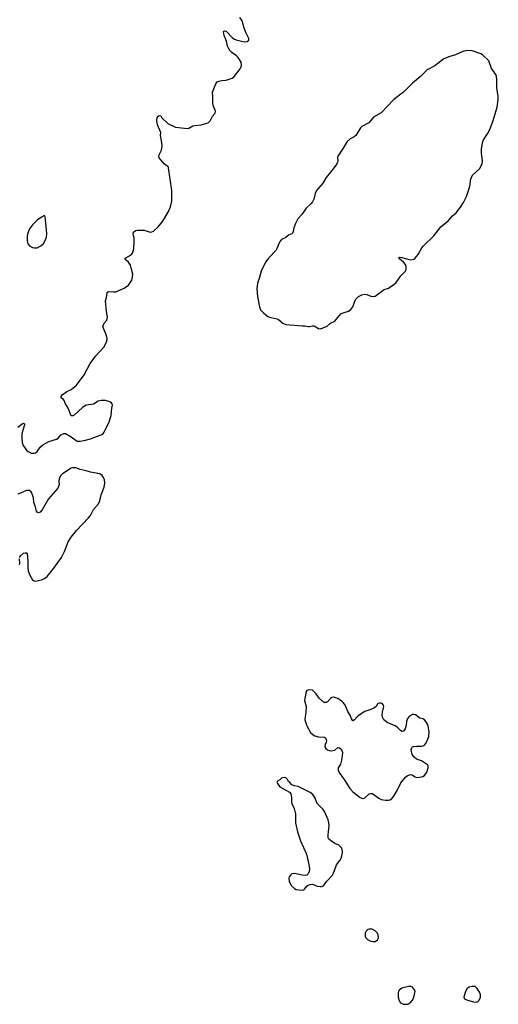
# Model space of a CAD drawing. Header units: inches. Extents: x 1474254 to 1647085, y 640389 to 772279.
# Tile 76 of 85: x 1615657 to 1622083, y 648776 to 661982. Entities that reach past the tile are written whole.
import ezdxf

# ---------------------------------------------------------------- set-up
doc = ezdxf.new("R2010")
doc.units = ezdxf.units.IN
doc.header["$MEASUREMENT"] = 0
for name, color, linetype in [('B6615', 7, 'Continuous'), ('B6616', 7, 'Continuous'), ('B6624', 7, 'Continuous'), ('B6625', 7, 'Continuous'), ('B6626', 7, 'Continuous')]:
    doc.layers.add(name, color=color, linetype=linetype)

msp = doc.modelspace()

# ---------------------------------------------------------------- linework, layer by layer
at = {"layer": 'B6615', "color": 6, "elevation": 700}
for points in [[(1615630, 656518), (1615690, 656563), (1615710, 656571), (1615720, 656560), (1615723, 656550), (1615686, 656430), (1615684, 656370), (1615690, 656310), (1615706, 656270), (1615750, 656208), (1615770, 656190), (1615810, 656169), (1615850, 656166), (1615870, 656173), (1615892, 656190), (1615932, 656250), (1615970, 656282), (1616050, 656326), (1616150, 656356), (1616172, 656370), (1616210, 656414), (1616250, 656434), (1616272, 656430), (1616350, 656387), (1616416, 656336), (1616431, 656330), (1616470, 656327), (1616523, 656337), (1616610, 656360), (1616760, 656420), (1616776, 656430), (1616790, 656448), (1616859, 656590), (1616886, 656674), (1616895, 656770), (1616904, 656810), (1616899, 656830), (1616881, 656850), (1616810, 656876), (1616750, 656876), (1616710, 656864), (1616650, 656827), (1616550, 656811), (1616500, 656780), (1616390, 656679), (1616370, 656669), (1616350, 656669), (1616310, 656770), (1616274, 656830), (1616255, 656875), (1616247, 656887), (1616214, 656910), (1616212, 656930), (1616227, 656950), (1616270, 656984), (1616290, 656997), (1616350, 657023), (1616420, 657080), (1616523, 657217), (1616605, 657370), (1616630, 657408), (1616676, 657470), (1616789, 657591), (1616811, 657630), (1616825, 657670), (1616830, 657710), (1616815, 657770), (1616787, 657830), (1616775, 657870), (1616792, 657910), (1616826, 657950), (1616838, 657990), (1616824, 658070), (1616808, 658210), (1616823, 658257), (1616830, 658325), (1616850, 658335), (1616910, 658330), (1616950, 658334), (1617058, 658382), (1617119, 658421), (1617162, 658490), (1617172, 658530), (1617174, 658570), (1617156, 658656), (1617143, 658690), (1617116, 658730), (1617069, 658770), (1617080, 658790), (1617153, 658830), (1617171, 658849), (1617182, 658878), (1617191, 658910), (1617196, 659010), (1617193, 659050), (1617179, 659110), (1617187, 659133), (1617210, 659154), (1617241, 659159), (1617330, 659157), (1617410, 659134), (1617430, 659136), (1617453, 659147), (1617517, 659203), (1617580, 659280), (1617650, 659399), (1617684, 659470), (1617701, 659550), (1617698, 659690), (1617656, 659996), (1617654, 660000)], [(1619877, 660000), (1619830, 659935), (1619770, 659865), (1619727, 659790), (1619644, 659690), (1619626, 659650), (1619605, 659575), (1619590, 659541), (1619570, 659515), (1619504, 659456), (1619443, 659370), (1619390, 659309), (1619359, 659250), (1619339, 659190), (1619330, 659139), (1619320, 659120), (1619310, 659110), (1619268, 659092), (1619230, 659061), (1619170, 659032), (1619144, 658996), (1619102, 658890), (1619001, 658790), (1618959, 658730), (1618897, 658610), (1618873, 658510), (1618849, 658450), (1618840, 658370), (1618852, 658270), (1618878, 658130), (1618892, 658092), (1618901, 658081), (1618930, 658050), (1618990, 658003), (1619028, 657988), (1619111, 657971), (1619130, 657962), (1619190, 657912), (1619230, 657896), (1619450, 657875), (1619490, 657876), (1619530, 657869), (1619550, 657869), (1619590, 657878), (1619610, 657875), (1619670, 657842), (1619690, 657835), (1619730, 657847), (1619784, 657870), (1619830, 657910), (1619890, 657940), (1619970, 658035), (1619992, 658048), (1620000, 658050)], [(1615656, 654770), (1615670, 654793), (1615710, 654828), (1615730, 654833), (1615752, 654832), (1615764, 654784), (1615768, 654710), (1615765, 654630), (1615769, 654590), (1615795, 654530), (1615829, 654470), (1615841, 654461), (1615850, 654455), (1615870, 654452), (1615951, 654469), (1615990, 654487), (1616026, 654514), (1616116, 654624), (1616219, 654770), (1616260, 654850), (1616310, 654979), (1616350, 655040), (1616420, 655130), (1616581, 655299), (1616606, 655334), (1616650, 655414), (1616716, 655490), (1616731, 655529), (1616749, 655610), (1616791, 655710), (1616798, 655770), (1616795, 655810), (1616782, 655842), (1616763, 655870), (1616733, 655893), (1616610, 655912), (1616548, 655932), (1616469, 655949), (1616410, 655973), (1616370, 655973), (1616350, 655966), (1616234, 655890), (1616210, 655867), (1616189, 655830), (1616184, 655790), (1616186, 655750), (1616170, 655698), (1616043, 655557), (1615959, 655410), (1615930, 655378), (1615910, 655366), (1615890, 655379), (1615885, 655390), (1615870, 655450), (1615848, 655508), (1615841, 655570), (1615830, 655609), (1615810, 655648), (1615790, 655668), (1615750, 655669), (1615666, 655630), (1615630, 655620)], [(1615656, 654670), (1615660, 654690), (1615653, 654750)], [(1620000, 652822), (1619990, 652834), (1619930, 652877), (1619890, 652892), (1619870, 652894), (1619850, 652890), (1619830, 652878), (1619790, 652834), (1619770, 652824), (1619750, 652824), (1619730, 652832), (1619680, 652880), (1619639, 652939), (1619590, 652989), (1619550, 652995), (1619510, 652984), (1619502, 652970), (1619482, 652850), (1619502, 652770), (1619499, 652690), (1619489, 652630), (1619487, 652590), (1619510, 652510), (1619563, 652423), (1619596, 652390), (1619619, 652379), (1619670, 652365), (1619750, 652359), (1619763, 652350), (1619773, 652330), (1619777, 652310), (1619774, 652290), (1619757, 652263), (1619753, 652230), (1619768, 652208), (1619789, 652189), (1619810, 652179), (1619850, 652175), (1619890, 652186), (1619930, 652219), (1619950, 652218), (1619970, 652201), (1619986, 652170), (1619990, 652150), (1619978, 652050), (1619963, 651997), (1619934, 651950), (1619931, 651930), (1619933, 651910), (1619955, 651870), (1620000, 651809)]]:
    msp.add_lwpolyline(points, dxfattribs=at)
at = {"layer": 'B6615', "color": 6}
for points, elevation in [([(1615990, 659355), (1615950, 659334), (1615890, 659291), (1615830, 659232), (1615790, 659175), (1615769, 659130), (1615759, 659081), (1615756, 659030), (1615761, 658990), (1615770, 658972), (1615790, 658950), (1615830, 658925), (1615850, 658920), (1615890, 658924), (1615943, 658950), (1615978, 658982), (1616005, 659030), (1616016, 659064), (1616022, 659110), (1616019, 659170), (1615997, 659337)], 800), ([(1619210, 651817), (1619170, 651809), (1619151, 651789), (1619118, 651770), (1619111, 651750), (1619135, 651710), (1619150, 651695), (1619281, 651621), (1619297, 651597), (1619308, 651548), (1619308, 651492), (1619312, 651470), (1619341, 651401), (1619358, 651330), (1619361, 651210), (1619386, 651090), (1619428, 650968), (1619508, 650790), (1619540, 650650), (1619547, 650593), (1619543, 650557), (1619532, 650528), (1619510, 650509), (1619496, 650504), (1619450, 650507), (1619350, 650529), (1619310, 650525), (1619291, 650510), (1619276, 650484), (1619271, 650469), (1619273, 650430), (1619304, 650370), (1619346, 650330), (1619370, 650315), (1619450, 650307), (1619470, 650311), (1619481, 650319), (1619516, 650364), (1619530, 650376), (1619556, 650384), (1619590, 650387), (1619650, 650362), (1619690, 650355), (1619710, 650355), (1619734, 650366), (1619781, 650430), (1619857, 650510), (1619885, 650570), (1619912, 650648), (1619955, 650705), (1619976, 650744), (1619992, 650810), (1619992, 650832), (1619980, 650870), (1619966, 650890), (1619941, 650910), (1619890, 650934), (1619830, 650973), (1619808, 650990), (1619797, 651010), (1619797, 651050), (1619811, 651170), (1619807, 651210), (1619797, 651250), (1619754, 651354), (1619730, 651390), (1619652, 651470), (1619640, 651490), (1619623, 651543), (1619592, 651592), (1619557, 651617), (1619397, 651697), (1619345, 651705), (1619310, 651718), (1619286, 651750), (1619264, 651764), (1619253, 651793), (1619232, 651812)], 700)]:
    msp.add_lwpolyline(points, close=True, dxfattribs=dict(at, elevation=elevation))
at = {"layer": 'B6616', "color": 6, "elevation": 700}
for points in [[(1617654, 660000), (1617650, 660010), (1617597, 660050), (1617550, 660101), (1617531, 660130), (1617526, 660150), (1617531, 660170), (1617563, 660230), (1617570, 660290), (1617567, 660330), (1617548, 660430), (1617550, 660470), (1617508, 660572), (1617500, 660630), (1617503, 660670), (1617515, 660690), (1617530, 660695), (1617550, 660692), (1617565, 660665), (1617648, 660588), (1617750, 660542), (1617910, 660524), (1617930, 660528), (1617983, 660557), (1618010, 660565), (1618093, 660573), (1618170, 660593), (1618190, 660603), (1618213, 660627), (1618245, 660690), (1618281, 660730), (1618287, 660753), (1618256, 660830), (1618250, 660870), (1618252, 660950), (1618245, 661010), (1618290, 661121), (1618310, 661147), (1618330, 661158), (1618370, 661168), (1618430, 661170), (1618510, 661198), (1618538, 661222), (1618616, 661324), (1618631, 661350), (1618635, 661370), (1618629, 661410), (1618590, 661473), (1618570, 661496), (1618504, 661544), (1618478, 661570), (1618459, 661599), (1618448, 661628), (1618435, 661695), (1618403, 661770), (1618395, 661825), (1618410, 661833), (1618430, 661827), (1618510, 661745), (1618530, 661727), (1618563, 661710), (1618670, 661683), (1618712, 661688), (1618733, 661707), (1618735, 661730), (1618699, 661799), (1618670, 661870), (1618645, 661965), (1618612, 662010)], [(1620000, 660261), (1619930, 660150), (1619924, 660130), (1619928, 660090), (1619925, 660070), (1619913, 660050), (1619877, 660000)]]:
    msp.add_lwpolyline(points, dxfattribs=at)
at = {"layer": 'B6624', "color": 6, "elevation": 700}
for points in [[(1620350, 649786), (1620330, 649778), (1620310, 649759), (1620297, 649730), (1620297, 649690), (1620306, 649670), (1620327, 649647), (1620370, 649623), (1620403, 649617), (1620430, 649619), (1620459, 649641), (1620474, 649666), (1620471, 649710), (1620460, 649730), (1620430, 649761), (1620390, 649785)], [(1620910, 649015), (1620875, 649015), (1620787, 648993), (1620753, 648967), (1620742, 648950), (1620737, 648930), (1620737, 648870), (1620750, 648826), (1620770, 648797), (1620810, 648779), (1620850, 648776), (1620870, 648780), (1620910, 648804), (1620930, 648831), (1620947, 648873), (1620963, 648930), (1620965, 648950), (1620959, 648970), (1620930, 649004)], [(1621730, 649016), (1621690, 649006), (1621666, 648990), (1621643, 648950), (1621623, 648890), (1621621, 648870), (1621631, 648851), (1621671, 648830), (1621750, 648810), (1621790, 648806), (1621810, 648815), (1621825, 648830), (1621843, 648870), (1621845, 648910), (1621828, 648950), (1621801, 648990), (1621770, 649013)]]:
    msp.add_lwpolyline(points, close=True, dxfattribs=at)
at = {"layer": 'B6625', "color": 6, "elevation": 700}
for points in [[(1620000, 658050), (1620070, 658073), (1620104, 658096), (1620130, 658130), (1620166, 658230), (1620205, 658270), (1620250, 658293), (1620290, 658302), (1620318, 658298), (1620370, 658275), (1620410, 658271), (1620430, 658276), (1620550, 658363), (1620610, 658379), (1620681, 658430), (1620710, 658457), (1620775, 658545), (1620834, 658606), (1620848, 658632), (1620848, 658670), (1620837, 658697), (1620811, 658731), (1620759, 658770), (1620747, 658793), (1620763, 658797), (1620786, 658794), (1620868, 658768), (1620910, 658762), (1620950, 658769), (1620962, 658778), (1621009, 658831), (1621057, 658923), (1621074, 658946), (1621216, 659084), (1621310, 659202), (1621414, 659290), (1621470, 659350), (1621515, 659390), (1621574, 659466), (1621615, 659530), (1621654, 659610), (1621697, 659730), (1621707, 659770), (1621711, 659831), (1621721, 659870), (1621740, 659900), (1621834, 659986), (1621840, 660000)], [(1620000, 651809), (1620014, 651790), (1620089, 651669), (1620130, 651624), (1620230, 651551), (1620250, 651541), (1620270, 651537), (1620290, 651545), (1620350, 651597), (1620370, 651604), (1620390, 651602), (1620410, 651592), (1620479, 651539), (1620510, 651524), (1620570, 651513), (1620610, 651514), (1620630, 651520), (1620659, 651541), (1620682, 651570), (1620729, 651651), (1620774, 651746), (1620838, 651822), (1620860, 651840), (1620890, 651856), (1620910, 651857), (1620930, 651850), (1620967, 651827), (1620990, 651820), (1621050, 651826), (1621070, 651832), (1621094, 651846), (1621124, 651890), (1621141, 651950), (1621140, 651970), (1621133, 651990), (1621050, 652040), (1620985, 652065), (1620952, 652090), (1620927, 652127), (1620915, 652190), (1620921, 652219), (1620930, 652230), (1620944, 652236), (1620990, 652240), (1621050, 652237), (1621076, 652244), (1621090, 652252), (1621104, 652270), (1621127, 652310), (1621151, 652370), (1621154, 652430), (1621141, 652510), (1621133, 652533), (1621110, 652570), (1621090, 652592), (1621070, 652603), (1621030, 652615), (1620970, 652658), (1620950, 652665), (1620930, 652665), (1620890, 652640), (1620865, 652610), (1620849, 652571), (1620845, 652515), (1620832, 652470), (1620810, 652439), (1620790, 652437), (1620770, 652447), (1620728, 652488), (1620699, 652510), (1620590, 652554), (1620548, 652590), (1620527, 652627), (1620524, 652650), (1620527, 652693), (1620547, 652770), (1620541, 652790), (1620530, 652804), (1620510, 652816), (1620490, 652817), (1620466, 652810), (1620443, 652770), (1620412, 652748), (1620372, 652728), (1620330, 652719), (1620290, 652703), (1620230, 652665), (1620187, 652633), (1620150, 652591), (1620130, 652578), (1620110, 652605), (1620094, 652654), (1620064, 652704), (1620037, 652770), (1620020, 652800), (1620000, 652822)]]:
    msp.add_lwpolyline(points, dxfattribs=at)
at = {"layer": 'B6626', "color": 6, "elevation": 700}
msp.add_lwpolyline([(1621840, 660000), (1621864, 660050), (1621871, 660091), (1621857, 660190), (1621855, 660250), (1621873, 660347), (1621883, 660370), (1621940, 660450), (1621969, 660510), (1622012, 660630), (1622068, 660810), (1622083, 660910), (1622083, 660950), (1622062, 661070), (1622064, 661170), (1622059, 661230), (1622025, 661285), (1621990, 661327), (1621957, 661430), (1621871, 661511), (1621850, 661525), (1621730, 661566), (1621670, 661567), (1621605, 661555), (1621510, 661511), (1621430, 661490), (1621350, 661455), (1621230, 661364), (1621129, 661311), (1621039, 661221), (1620929, 661131), (1620810, 661011), (1620682, 660910), (1620510, 660734), (1620406, 660674), (1620343, 660597), (1620252, 660548), (1620231, 660530), (1620170, 660429), (1620149, 660411), (1620094, 660386), (1620053, 660347), (1620000, 660261)], dxfattribs=at)

doc.saveas('drawing.dxf')
